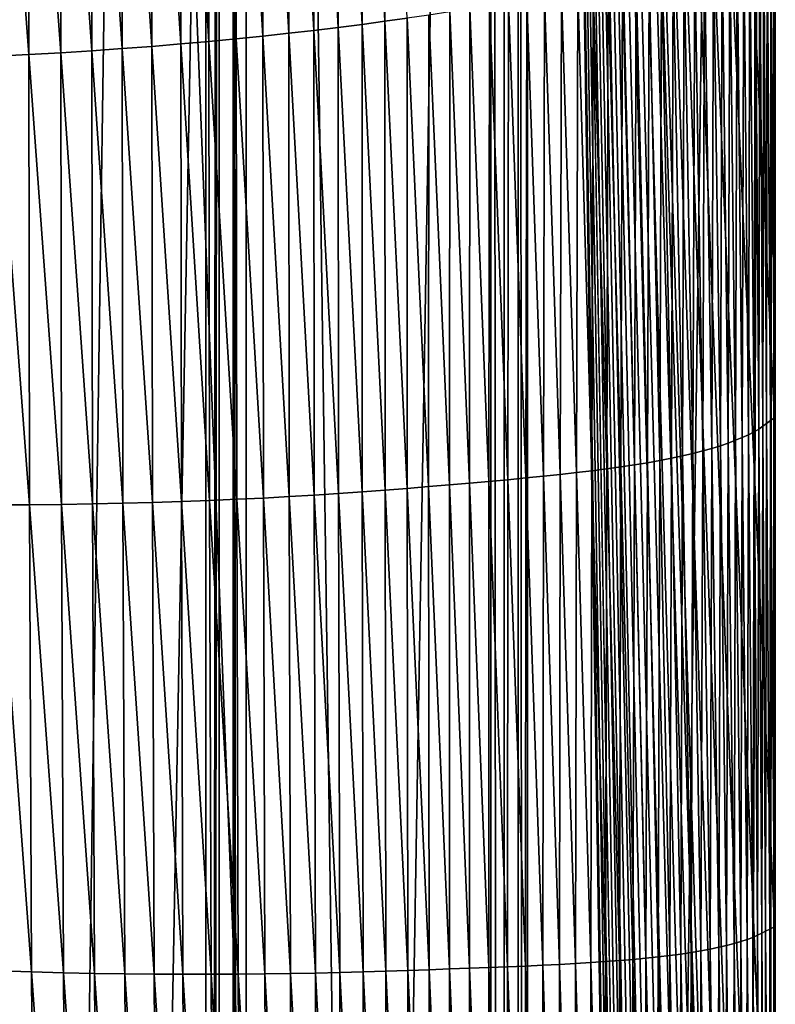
# Model space of a CAD drawing. Extents: x -65 to 446, y -88 to 1542.
# Tile 86 of 223: x 63.21 to 66, y -41.97 to -38.34. Entities that reach past the tile are written whole.
import ezdxf

# ---------------------------------------------------------------- set-up
doc = ezdxf.new("R2010")
doc.units = 0
doc.header["$LTSCALE"] = 74.25
for name, color, linetype in [('327', 7, 'CONTINUOUS'), ('360', 7, 'CONTINUOUS'), ('378', 7, 'CONTINUOUS'), ('480', 7, 'CONTINUOUS'), ('543', 7, 'CONTINUOUS'), ('706', 7, 'CONTINUOUS'), ('812', 7, 'CONTINUOUS'), ('839', 7, 'CONTINUOUS'), ('874', 7, 'CONTINUOUS'), ('915', 7, 'CONTINUOUS'), ('937', 7, 'CONTINUOUS')]:
    doc.layers.add(name, color=color, linetype=linetype)

msp = doc.modelspace()

# ---------------------------------------------------------------- linework, layer by layer
at = {"layer": '327', "color": 7, "linetype": 'CONTINUOUS'}
for points in [[(65.0863, -18.9541, -0.4), (65.0514, -18.989, -1.4), (65.0863, -84.5502, -0.4), (65.0863, -18.9541, -0.4)], [(65.0863, -84.5502, -0.4), (65.0514, -18.989, -1.4), (65.0514, -84.7487, -1.4), (65.0863, -84.5502, -0.4)]]:
    msp.add_3dface(points, dxfattribs=at)
at = {"layer": '360', "color": 7, "linetype": 'CONTINUOUS'}
for points in [[(65.995, -19.1313, -0.4), (65.7686, -86.7078, -2.7114), (63.6176, -32, -8.4001), (65.995, -19.1313, -0.4)], [(65.7686, -86.7078, -2.7114), (65.995, -19.1313, -0.4), (65.9628, -85.7248, -1.0902), (65.7686, -86.7078, -2.7114)], [(65.9628, -85.7248, -1.0902), (65.995, -19.1313, -0.4), (65.995, -84.5502, -0.4), (65.9628, -85.7248, -1.0902)], [(65.7686, -86.7078, -2.7114), (62.8001, -87.2398, -9.5999), (63.6176, -32, -8.4001), (65.7686, -86.7078, -2.7114)], [(63.6176, -32, -8.4001), (62.8001, -87.2398, -9.5999), (63.1796, -33.4277, -9.0719), (63.6176, -32, -8.4001)]]:
    msp.add_3dface(points, dxfattribs=at)
at = {"layer": '378', "color": 7, "linetype": 'CONTINUOUS'}
for points in [[(63.9, -35.2556), (63.9, -84.5502, 0), (63.9489, -18.989, -1.4), (63.9, -35.2556)], [(63.9, -84.5502, 0), (63.914, -84.5502, -0.4), (63.9489, -18.989, -1.4), (63.9, -84.5502, 0)], [(63.9489, -18.989, -1.4), (63.914, -84.5502, -0.4), (63.9152, -84.6671, -0.4346), (63.9489, -18.989, -1.4)], [(63.9489, -84.7487, -1.4), (63.9489, -18.989, -1.4), (63.9152, -84.6671, -0.4346), (63.9489, -84.7487, -1.4)]]:
    msp.add_3dface(points, dxfattribs=at)
at = {"layer": '480', "color": 7, "linetype": 'CONTINUOUS'}
for points in [[(63.9, -35.2556), (63, -35.2556), (63, -84.5502), (63.9, -35.2556)], [(63.9, -35.2556), (63, -84.5502), (63.9, -84.5502, 0), (63.9, -35.2556)]]:
    msp.add_3dface(points, dxfattribs=at)
at = {"layer": '543', "color": 7, "linetype": 'CONTINUOUS'}
for points in [[(63.9489, -18.989, -1.4), (63.9489, -84.7487, -1.4), (65.0514, -18.989, -1.4), (63.9489, -18.989, -1.4)], [(65.0514, -18.989, -1.4), (63.9489, -84.7487, -1.4), (65.0514, -84.7487, -1.4), (65.0514, -18.989, -1.4)]]:
    msp.add_3dface(points, dxfattribs=at)
at = {"layer": '706', "color": 7, "linetype": 'CONTINUOUS'}
for points in [[(65.995, -19.1313, -0.4), (65.0863, -18.9541, -0.4), (65.0863, -84.5502, -0.4), (65.995, -19.1313, -0.4)], [(65.995, -84.5502, -0.4), (65.995, -19.1313, -0.4), (65.0863, -84.5502, -0.4), (65.995, -84.5502, -0.4)]]:
    msp.add_3dface(points, dxfattribs=at)
at = {"layer": '812', "color": 7, "linetype": 'CONTINUOUS'}
for points in [[(64.9513, -19.2266, -1.4), (64.9513, -84.2795, -1.4), (64.049, -19.2266, -1.4), (64.9513, -19.2266, -1.4)], [(64.049, -19.2266, -1.4), (64.9513, -84.2795, -1.4), (64.049, -84.2795, -1.4), (64.049, -19.2266, -1.4)]]:
    msp.add_3dface(points, dxfattribs=at)
at = {"layer": '839', "color": 7, "linetype": 'CONTINUOUS'}
for points in [[(65.0002, -19.1777), (65.0002, -83.8222), (64.9513, -19.2266, -1.4), (65.0002, -19.1777)], [(65.0002, -83.8222), (64.9998, -84.0754, -0.0107), (64.9513, -19.2266, -1.4), (65.0002, -83.8222)], [(64.9513, -19.2266, -1.4), (64.9998, -84.0754, -0.0107), (64.9513, -84.2795, -1.4), (64.9513, -19.2266, -1.4)]]:
    msp.add_3dface(points, dxfattribs=at)
at = {"layer": '874', "color": 7, "linetype": 'CONTINUOUS'}
for points in [[(66, -83.0465), (66, -83.8222), (65.0002, -19.1777), (66, -83.0465)], [(65.0002, -19.1777), (66, -83.8222), (65.0002, -83.8222), (65.0002, -19.1777)], [(66, -81.1809), (66, -83.0465), (65.0002, -19.1777), (66, -81.1809)], [(66, -79.3134), (66, -81.1809), (65.0002, -19.1777), (66, -79.3134)], [(66, -77.4439), (66, -79.3134), (65.0002, -19.1777), (66, -77.4439)], [(66, -75.5725), (66, -77.4439), (65.0002, -19.1777), (66, -75.5725)], [(66, -73.6992), (66, -75.5725), (65.0002, -19.1777), (66, -73.6992)], [(66, -71.824), (66, -73.6992), (65.0002, -19.1777), (66, -71.824)], [(66, -69.9468), (66, -71.824), (65.0002, -19.1777), (66, -69.9468)], [(66, -68.0678), (66, -69.9468), (65.0002, -19.1777), (66, -68.0678)], [(66, -66.1868), (66, -68.0678), (65.0002, -19.1777), (66, -66.1868)], [(66, -64.3039), (66, -66.1868), (65.0002, -19.1777), (66, -64.3039)], [(66, -62.419), (66, -64.3039), (65.0002, -19.1777), (66, -62.419)], [(66, -60.5323), (66, -62.419), (65.0002, -19.1777), (66, -60.5323)], [(66, -58.6436), (66, -60.5323), (65.0002, -19.1777), (66, -58.6436)], [(66, -56.753), (66, -58.6436), (65.0002, -19.1777), (66, -56.753)], [(66, -54.8605), (66, -56.753), (65.0002, -19.1777), (66, -54.8605)], [(66, -52.966), (66, -54.8605), (65.0002, -19.1777), (66, -52.966)], [(66, -51.779), (66, -52.966), (65.0002, -19.1777), (66, -51.779)], [(66, -51.0818), (66, -51.779), (65.0002, -19.1777), (66, -51.0818)], [(66, -49.216), (66, -51.0818), (65.0002, -19.1777), (66, -49.216)], [(66, -47.3484), (66, -49.216), (65.0002, -19.1777), (66, -47.3484)], [(66, -45.479), (66, -47.3484), (65.0002, -19.1777), (66, -45.479)], [(66, -43.6076), (66, -45.479), (65.0002, -19.1777), (66, -43.6076)], [(66, -41.7344), (66, -43.6076), (65.0002, -19.1777), (66, -41.7344)], [(66, -39.8594), (66, -41.7344), (65.0002, -19.1777), (66, -39.8594)], [(66, -37.9825), (66, -39.8594), (65.0002, -19.1777), (66, -37.9825)], [(63, -83.8222), (63, -35.3556), (64.0001, -83.8222), (63, -83.8222)], [(64.0001, -83.8222), (63, -35.3556), (64, -35.3556), (64.0001, -83.8222)]]:
    msp.add_3dface(points, dxfattribs=at)
at = {"layer": '915', "color": 7, "linetype": 'CONTINUOUS'}
for points in [[(64.0001, -32.6), (64.049, -19.2266, -1.4), (64.049, -84.2795, -1.4), (64.0001, -32.6)], [(64, -33.6), (64.0001, -32.6), (64.049, -84.2795, -1.4), (64, -33.6)], [(64, -35.3556), (64, -33.6), (64.049, -84.2795, -1.4), (64, -35.3556)], [(64.0001, -83.8222), (64, -35.3556), (64.049, -84.2795, -1.4), (64.0001, -83.8222)]]:
    msp.add_3dface(points, dxfattribs=at)
at = {"layer": '937', "color": 7, "linetype": 'CONTINUOUS'}
for points in [[(64.4777, -36.6684, 6.8948), (64.5604, -38.343, 6.6978), (64.5627, -36.6508, 6.6871), (64.4777, -36.6684, 6.8948)], [(64.5604, -38.343, 6.6978), (64.6426, -38.3316, 6.4878), (64.5627, -36.6508, 6.6871), (64.5604, -38.343, 6.6978)], [(64.2069, -36.7202, 7.5134), (64.2982, -38.3766, 7.3233), (64.2998, -36.7031, 7.3079), (64.2069, -36.7202, 7.5134)], [(64.2982, -38.3766, 7.3233), (64.3883, -38.3656, 7.1155), (64.2998, -36.7031, 7.3079), (64.2982, -38.3766, 7.3233)], [(64.2998, -36.7031, 7.3079), (64.3883, -38.3656, 7.1155), (64.3901, -36.6858, 7.1017), (64.2998, -36.7031, 7.3079)], [(64.3883, -38.3656, 7.1155), (64.4757, -38.3544, 6.9071), (64.3901, -36.6858, 7.1017), (64.3883, -38.3656, 7.1155)], [(64.3901, -36.6858, 7.1017), (64.4757, -38.3544, 6.9071), (64.4777, -36.6684, 6.8948), (64.3901, -36.6858, 7.1017)], [(64.4757, -38.3544, 6.9071), (64.5604, -38.343, 6.6978), (64.4777, -36.6684, 6.8948), (64.4757, -38.3544, 6.9071)], [(64.0131, -36.7534, 7.9228), (64.1099, -38.3978, 7.7371), (64.1113, -36.7369, 7.7184), (64.0131, -36.7534, 7.9228)], [(64.1099, -38.3978, 7.7371), (64.2054, -38.3874, 7.5305), (64.1113, -36.7369, 7.7184), (64.1099, -38.3978, 7.7371)], [(64.1113, -36.7369, 7.7184), (64.2054, -38.3874, 7.5305), (64.2069, -36.7202, 7.5134), (64.1113, -36.7369, 7.7184)], [(64.2054, -38.3874, 7.5305), (64.2982, -38.3766, 7.3233), (64.2069, -36.7202, 7.5134), (64.2054, -38.3874, 7.5305)], [(63.8086, -36.7852, 8.3311), (63.9108, -38.4177, 8.1494), (63.9122, -36.7695, 8.127), (63.8086, -36.7852, 8.3311)], [(63.9108, -38.4177, 8.1494), (64.0117, -38.408, 7.9434), (63.9122, -36.7695, 8.127), (63.9108, -38.4177, 8.1494)], [(63.9122, -36.7695, 8.127), (64.0117, -38.408, 7.9434), (64.0131, -36.7534, 7.9228), (63.9122, -36.7695, 8.127)], [(64.0117, -38.408, 7.9434), (64.1099, -38.3978, 7.7371), (64.0131, -36.7534, 7.9228), (64.0117, -38.408, 7.9434)], [(63.593, -36.8154, 8.7405), (63.7007, -38.4358, 8.5622), (63.7022, -36.8005, 8.5355), (63.593, -36.8154, 8.7405)], [(63.7007, -38.4358, 8.5622), (63.8071, -38.4269, 8.3556), (63.7022, -36.8005, 8.5355), (63.7007, -38.4358, 8.5622)], [(63.7022, -36.8005, 8.5355), (63.8071, -38.4269, 8.3556), (63.8086, -36.7852, 8.3311), (63.7022, -36.8005, 8.5355)], [(63.8071, -38.4269, 8.3556), (63.9108, -38.4177, 8.1494), (63.8086, -36.7852, 8.3311), (63.8071, -38.4269, 8.3556)], [(63.2484, -36.8572, 9.3615), (63.3645, -38.4592, 9.1877), (63.3662, -36.8438, 9.1532), (63.2484, -36.8572, 9.3615)], [(63.3645, -38.4592, 9.1877), (63.4794, -38.4519, 8.9779), (63.3662, -36.8438, 9.1532), (63.3645, -38.4592, 9.1877)], [(63.3662, -36.8438, 9.1532), (63.4794, -38.4519, 8.9779), (63.481, -36.8298, 8.9463), (63.3662, -36.8438, 9.1532)], [(63.4794, -38.4519, 8.9779), (63.5914, -38.4441, 8.7696), (63.481, -36.8298, 8.9463), (63.4794, -38.4519, 8.9779)], [(63.481, -36.8298, 8.9463), (63.5914, -38.4441, 8.7696), (63.593, -36.8154, 8.7405), (63.481, -36.8298, 8.9463)], [(63.5914, -38.4441, 8.7696), (63.7007, -38.4358, 8.5622), (63.593, -36.8154, 8.7405), (63.5914, -38.4441, 8.7696)], [(63.1257, -38.4721, 9.6121), (63.2467, -38.4659, 9.399), (63.1275, -36.8702, 9.5712), (63.1257, -38.4721, 9.6121)], [(63.1275, -36.8702, 9.5712), (63.2467, -38.4659, 9.399), (63.2484, -36.8572, 9.3615), (63.1275, -36.8702, 9.5712)], [(63.2467, -38.4659, 9.399), (63.3645, -38.4592, 9.1877), (63.2484, -36.8572, 9.3615), (63.2467, -38.4659, 9.399)], [(65.9837, -37.943, 0.3633), (65.9974, -39.8048, 0.1793), (65.9976, -37.9286, 0.1811), (65.9837, -37.943, 0.3633)], [(65.9974, -39.8048, 0.1793), (66, -39.8594), (65.9976, -37.9286, 0.1811), (65.9974, -39.8048, 0.1793)], [(66, -39.8594), (66, -37.9825), (65.9976, -37.9286, 0.1811), (66, -39.8594)], [(65.943, -37.9868, 0.9178), (65.9534, -39.8361, 0.7249), (65.9571, -37.9722, 0.7316), (65.943, -37.9868, 0.9178)], [(65.9534, -39.8361, 0.7249), (65.967, -39.8256, 0.5417), (65.9571, -37.9722, 0.7316), (65.9534, -39.8361, 0.7249)], [(65.9571, -37.9722, 0.7316), (65.967, -39.8256, 0.5417), (65.9701, -37.9576, 0.5468), (65.9571, -37.9722, 0.7316)], [(65.967, -39.8256, 0.5417), (65.9819, -39.8152, 0.3598), (65.9701, -37.9576, 0.5468), (65.967, -39.8256, 0.5417)], [(65.9701, -37.9576, 0.5468), (65.9819, -39.8152, 0.3598), (65.9837, -37.943, 0.3633), (65.9701, -37.9576, 0.5468)], [(65.9819, -39.8152, 0.3598), (65.9974, -39.8048, 0.1793), (65.9837, -37.943, 0.3633), (65.9819, -39.8152, 0.3598)], [(65.9063, -38.0161, 1.2946), (65.9218, -39.8571, 1.0962), (65.9263, -38.0014, 1.1054), (65.9063, -38.0161, 1.2946)], [(65.9218, -39.8571, 1.0962), (65.9389, -39.8466, 0.9098), (65.9263, -38.0014, 1.1054), (65.9218, -39.8571, 1.0962)], [(65.9263, -38.0014, 1.1054), (65.9389, -39.8466, 0.9098), (65.943, -37.9868, 0.9178), (65.9263, -38.0014, 1.1054)], [(65.9389, -39.8466, 0.9098), (65.9534, -39.8361, 0.7249), (65.943, -37.9868, 0.9178), (65.9389, -39.8466, 0.9098)], [(65.8325, -38.0595, 1.8719), (65.8534, -39.8881, 1.6656), (65.8592, -38.0451, 1.6778), (65.8325, -38.0595, 1.8719)], [(65.8534, -39.8881, 1.6656), (65.8783, -39.8778, 1.474), (65.8592, -38.0451, 1.6778), (65.8534, -39.8881, 1.6656)], [(65.8592, -38.0451, 1.6778), (65.8783, -39.8778, 1.474), (65.8837, -38.0306, 1.4853), (65.8592, -38.0451, 1.6778)], [(65.8783, -39.8778, 1.474), (65.9013, -39.8675, 1.2842), (65.8837, -38.0306, 1.4853), (65.8783, -39.8778, 1.474)], [(65.8837, -38.0306, 1.4853), (65.9013, -39.8675, 1.2842), (65.9063, -38.0161, 1.2946), (65.8837, -38.0306, 1.4853)], [(65.9013, -39.8675, 1.2842), (65.9218, -39.8571, 1.0962), (65.9063, -38.0161, 1.2946), (65.9013, -39.8675, 1.2842)], [(65.7724, -38.0879, 2.2657), (65.7973, -39.9081, 2.0545), (65.8036, -38.0738, 2.0678), (65.7724, -38.0879, 2.2657)], [(65.7973, -39.9081, 2.0545), (65.8264, -39.8982, 1.859), (65.8036, -38.0738, 2.0678), (65.7973, -39.9081, 2.0545)], [(65.8036, -38.0738, 2.0678), (65.8264, -39.8982, 1.859), (65.8325, -38.0595, 1.8719), (65.8036, -38.0738, 2.0678)], [(65.8264, -39.8982, 1.859), (65.8534, -39.8881, 1.6656), (65.8325, -38.0595, 1.8719), (65.8264, -39.8982, 1.859)], [(65.6641, -38.129, 2.8711), (65.6959, -39.9366, 2.6536), (65.7026, -38.1155, 2.6672), (65.6641, -38.129, 2.8711)], [(65.6959, -39.9366, 2.6536), (65.7321, -39.9274, 2.4517), (65.7026, -38.1155, 2.6672), (65.6959, -39.9366, 2.6536)], [(65.7026, -38.1155, 2.6672), (65.7321, -39.9274, 2.4517), (65.7387, -38.1018, 2.4654), (65.7026, -38.1155, 2.6672)], [(65.7321, -39.9274, 2.4517), (65.7659, -39.9179, 2.252), (65.7387, -38.1018, 2.4654), (65.7321, -39.9274, 2.4517)], [(65.7387, -38.1018, 2.4654), (65.7659, -39.9179, 2.252), (65.7724, -38.0879, 2.2657), (65.7387, -38.1018, 2.4654)], [(65.7659, -39.9179, 2.252), (65.7973, -39.9081, 2.0545), (65.7724, -38.0879, 2.2657), (65.7659, -39.9179, 2.252)], [(65.5346, -38.1679, 3.4948), (65.5735, -39.9625, 3.2731), (65.5801, -38.1552, 3.285), (65.5346, -38.1679, 3.4948)], [(65.5735, -39.9625, 3.2731), (65.6166, -39.9542, 3.0643), (65.5801, -38.1552, 3.285), (65.5735, -39.9625, 3.2731)], [(65.5801, -38.1552, 3.285), (65.6166, -39.9542, 3.0643), (65.6233, -38.1422, 3.077), (65.5801, -38.1552, 3.285)], [(65.6166, -39.9542, 3.0643), (65.6574, -39.9456, 2.8578), (65.6233, -38.1422, 3.077), (65.6166, -39.9542, 3.0643)], [(65.6233, -38.1422, 3.077), (65.6574, -39.9456, 2.8578), (65.6641, -38.129, 2.8711), (65.6233, -38.1422, 3.077)], [(65.6574, -39.9456, 2.8578), (65.6959, -39.9366, 2.6536), (65.6641, -38.129, 2.8711), (65.6574, -39.9456, 2.8578)], [(65.4364, -38.1926, 3.9186), (65.4805, -39.9784, 3.6962), (65.4867, -38.1803, 3.7061), (65.4364, -38.1926, 3.9186)], [(65.4805, -39.9784, 3.6962), (65.5281, -39.9706, 3.4838), (65.4867, -38.1803, 3.7061), (65.4805, -39.9784, 3.6962)], [(65.4867, -38.1803, 3.7061), (65.5281, -39.9706, 3.4838), (65.5346, -38.1679, 3.4948), (65.4867, -38.1803, 3.7061)], [(65.5281, -39.9706, 3.4838), (65.5735, -39.9625, 3.2731), (65.5346, -38.1679, 3.4948), (65.5281, -39.9706, 3.4838)], [(65.2711, -38.2284, 4.5616), (65.3234, -40.0003, 4.3411), (65.3287, -38.2166, 4.3466), (65.2711, -38.2284, 4.5616)], [(65.3234, -40.0003, 4.3411), (65.3782, -39.9932, 4.1251), (65.3287, -38.2166, 4.3466), (65.3234, -40.0003, 4.3411)], [(65.3287, -38.2166, 4.3466), (65.3782, -39.9932, 4.1251), (65.3838, -38.2047, 4.1322), (65.3287, -38.2166, 4.3466)], [(65.3782, -39.9932, 4.1251), (65.4305, -39.9859, 3.9101), (65.3838, -38.2047, 4.1322), (65.3782, -39.9932, 4.1251)], [(65.3838, -38.2047, 4.1322), (65.4305, -39.9859, 3.9101), (65.4364, -38.1926, 3.9186), (65.3838, -38.2047, 4.1322)], [(65.4305, -39.9859, 3.9101), (65.4805, -39.9784, 3.6962), (65.4364, -38.1926, 3.9186), (65.4305, -39.9859, 3.9101)], [(65.016, -38.2745, 5.4228), (65.0799, -40.0271, 5.2093), (65.0834, -38.2631, 5.2077), (65.016, -38.2745, 5.4228)], [(65.0799, -40.0271, 5.2093), (65.1445, -40.0206, 4.9921), (65.0834, -38.2631, 5.2077), (65.0799, -40.0271, 5.2093)], [(65.0834, -38.2631, 5.2077), (65.1445, -40.0206, 4.9921), (65.1484, -38.2516, 4.9924), (65.0834, -38.2631, 5.2077)], [(65.1445, -40.0206, 4.9921), (65.2066, -40.0139, 4.7748), (65.1484, -38.2516, 4.9924), (65.1445, -40.0206, 4.9921)], [(65.1484, -38.2516, 4.9924), (65.2066, -40.0139, 4.7748), (65.211, -38.24, 4.7769), (65.1484, -38.2516, 4.9924)], [(65.2066, -40.0139, 4.7748), (65.2663, -40.0072, 4.5578), (65.211, -38.24, 4.7769), (65.2066, -40.0139, 4.7748)], [(65.211, -38.24, 4.7769), (65.2663, -40.0072, 4.5578), (65.2711, -38.2284, 4.5616), (65.211, -38.24, 4.7769)], [(65.2663, -40.0072, 4.5578), (65.3234, -40.0003, 4.3411), (65.2711, -38.2284, 4.5616), (65.2663, -40.0072, 4.5578)], [(64.7993, -38.3087, 6.0646), (64.8721, -40.0463, 5.8586), (64.8739, -38.2973, 5.8514), (64.7993, -38.3087, 6.0646)], [(64.8721, -40.0463, 5.8586), (64.9437, -40.0399, 5.6428), (64.8739, -38.2973, 5.8514), (64.8721, -40.0463, 5.8586)], [(64.8739, -38.2973, 5.8514), (64.9437, -40.0399, 5.6428), (64.9462, -38.2859, 5.6375), (64.8739, -38.2973, 5.8514)], [(64.9437, -40.0399, 5.6428), (65.013, -40.0335, 5.4263), (64.9462, -38.2859, 5.6375), (64.9437, -40.0399, 5.6428)], [(64.9462, -38.2859, 5.6375), (65.013, -40.0335, 5.4263), (65.016, -38.2745, 5.4228), (64.9462, -38.2859, 5.6375)], [(65.013, -40.0335, 5.4263), (65.0799, -40.0271, 5.2093), (65.016, -38.2745, 5.4228), (65.013, -40.0335, 5.4263)], [(64.5604, -38.343, 6.6978), (64.6423, -40.0654, 6.5003), (64.6426, -38.3316, 6.4878), (64.5604, -38.343, 6.6978)], [(64.6423, -40.0654, 6.5003), (64.7214, -40.059, 6.2875), (64.6426, -38.3316, 6.4878), (64.6423, -40.0654, 6.5003)], [(64.6426, -38.3316, 6.4878), (64.7214, -40.059, 6.2875), (64.7222, -38.3201, 6.2767), (64.6426, -38.3316, 6.4878)], [(64.7214, -40.059, 6.2875), (64.798, -40.0526, 6.0736), (64.7222, -38.3201, 6.2767), (64.7214, -40.059, 6.2875)], [(64.7222, -38.3201, 6.2767), (64.798, -40.0526, 6.0736), (64.7993, -38.3087, 6.0646), (64.7222, -38.3201, 6.2767)], [(64.798, -40.0526, 6.0736), (64.8721, -40.0463, 5.8586), (64.7993, -38.3087, 6.0646), (64.798, -40.0526, 6.0736)], [(64.2982, -38.3766, 7.3233), (64.3894, -40.0841, 7.133), (64.3883, -38.3656, 7.1155), (64.2982, -38.3766, 7.3233)], [(64.3883, -38.3656, 7.1155), (64.4764, -40.078, 6.9229), (64.4757, -38.3544, 6.9071), (64.3883, -38.3656, 7.1155)], [(64.3894, -40.0841, 7.133), (64.4764, -40.078, 6.9229), (64.3883, -38.3656, 7.1155), (64.3894, -40.0841, 7.133)], [(64.4757, -38.3544, 6.9071), (64.5607, -40.0718, 6.712), (64.5604, -38.343, 6.6978), (64.4757, -38.3544, 6.9071)], [(64.4764, -40.078, 6.9229), (64.5607, -40.0718, 6.712), (64.4757, -38.3544, 6.9071), (64.4764, -40.078, 6.9229)], [(64.5607, -40.0718, 6.712), (64.6423, -40.0654, 6.5003), (64.5604, -38.343, 6.6978), (64.5607, -40.0718, 6.712)], [(63.9108, -38.4177, 8.1494), (64.0138, -40.1057, 7.9681), (64.0117, -38.408, 7.9434), (63.9108, -38.4177, 8.1494)], [(64.0117, -38.408, 7.9434), (64.1118, -40.1009, 7.7599), (64.1099, -38.3978, 7.7371), (64.0117, -38.408, 7.9434)], [(64.0138, -40.1057, 7.9681), (64.1118, -40.1009, 7.7599), (64.0117, -38.408, 7.9434), (64.0138, -40.1057, 7.9681)], [(64.1099, -38.3978, 7.7371), (64.2071, -40.0956, 7.5514), (64.2054, -38.3874, 7.5305), (64.1099, -38.3978, 7.7371)], [(64.1118, -40.1009, 7.7599), (64.2071, -40.0956, 7.5514), (64.1099, -38.3978, 7.7371), (64.1118, -40.1009, 7.7599)], [(64.2054, -38.3874, 7.5305), (64.2996, -40.09, 7.3425), (64.2982, -38.3766, 7.3233), (64.2054, -38.3874, 7.5305)], [(64.2071, -40.0956, 7.5514), (64.2996, -40.09, 7.3425), (64.2054, -38.3874, 7.5305), (64.2071, -40.0956, 7.5514)], [(64.2996, -40.09, 7.3425), (64.3894, -40.0841, 7.133), (64.2982, -38.3766, 7.3233), (64.2996, -40.09, 7.3425)], [(63.4794, -38.4519, 8.9779), (63.5939, -40.1205, 8.8033), (63.5914, -38.4441, 8.7696), (63.4794, -38.4519, 8.9779)], [(63.5914, -38.4441, 8.7696), (63.7031, -40.1176, 8.5934), (63.7007, -38.4358, 8.5622), (63.5914, -38.4441, 8.7696)], [(63.5939, -40.1205, 8.8033), (63.7031, -40.1176, 8.5934), (63.5914, -38.4441, 8.7696), (63.5939, -40.1205, 8.8033)], [(63.7007, -38.4358, 8.5622), (63.8094, -40.1141, 8.3845), (63.8071, -38.4269, 8.3556), (63.7007, -38.4358, 8.5622)], [(63.7031, -40.1176, 8.5934), (63.8094, -40.1141, 8.3845), (63.7007, -38.4358, 8.5622), (63.7031, -40.1176, 8.5934)], [(63.8071, -38.4269, 8.3556), (63.913, -40.1102, 8.1762), (63.9108, -38.4177, 8.1494), (63.8071, -38.4269, 8.3556)], [(63.8094, -40.1141, 8.3845), (63.913, -40.1102, 8.1762), (63.8071, -38.4269, 8.3556), (63.8094, -40.1141, 8.3845)], [(63.913, -40.1102, 8.1762), (64.0138, -40.1057, 7.9681), (63.9108, -38.4177, 8.1494), (63.913, -40.1102, 8.1762)], [(63.1257, -38.4721, 9.6121), (63.2495, -40.1257, 9.4415), (63.2467, -38.4659, 9.399), (63.1257, -38.4721, 9.6121)], [(63.1286, -40.1261, 9.658), (63.2495, -40.1257, 9.4415), (63.1257, -38.4721, 9.6121), (63.1286, -40.1261, 9.658)], [(63.2467, -38.4659, 9.399), (63.3672, -40.1246, 9.227), (63.3645, -38.4592, 9.1877), (63.2467, -38.4659, 9.399)], [(63.2495, -40.1257, 9.4415), (63.3672, -40.1246, 9.227), (63.2467, -38.4659, 9.399), (63.2495, -40.1257, 9.4415)], [(63.3645, -38.4592, 9.1877), (63.482, -40.1228, 9.0143), (63.4794, -38.4519, 8.9779), (63.3645, -38.4592, 9.1877)], [(63.3672, -40.1246, 9.227), (63.482, -40.1228, 9.0143), (63.3645, -38.4592, 9.1877), (63.3672, -40.1246, 9.227)], [(63.482, -40.1228, 9.0143), (63.5939, -40.1205, 8.8033), (63.4794, -38.4519, 8.9779), (63.482, -40.1228, 9.0143)], [(65.967, -39.8256, 0.5417), (65.98, -41.69, 0.3566), (65.9819, -39.8152, 0.3598), (65.967, -39.8256, 0.5417)], [(65.98, -41.69, 0.3566), (65.9972, -41.6823, 0.1777), (65.9819, -39.8152, 0.3598), (65.98, -41.69, 0.3566)], [(65.9819, -39.8152, 0.3598), (65.9972, -41.6823, 0.1777), (65.9974, -39.8048, 0.1793), (65.9819, -39.8152, 0.3598)], [(65.9972, -41.6823, 0.1777), (66, -41.7344), (65.9974, -39.8048, 0.1793), (65.9972, -41.6823, 0.1777)], [(66, -41.7344), (66, -39.8594), (65.9974, -39.8048, 0.1793), (66, -41.7344)], [(65.9013, -39.8675, 1.2842), (65.9174, -41.7208, 1.0877), (65.9218, -39.8571, 1.0962), (65.9013, -39.8675, 1.2842)], [(65.9174, -41.7208, 1.0877), (65.9348, -41.7132, 0.9024), (65.9218, -39.8571, 1.0962), (65.9174, -41.7208, 1.0877)], [(65.9218, -39.8571, 1.0962), (65.9348, -41.7132, 0.9024), (65.9389, -39.8466, 0.9098), (65.9218, -39.8571, 1.0962)], [(65.9348, -41.7132, 0.9024), (65.9497, -41.7055, 0.7188), (65.9389, -39.8466, 0.9098), (65.9348, -41.7132, 0.9024)], [(65.9389, -39.8466, 0.9098), (65.9497, -41.7055, 0.7188), (65.9534, -39.8361, 0.7249), (65.9389, -39.8466, 0.9098)], [(65.9497, -41.7055, 0.7188), (65.964, -41.6977, 0.5369), (65.9534, -39.8361, 0.7249), (65.9497, -41.7055, 0.7188)], [(65.9534, -39.8361, 0.7249), (65.964, -41.6977, 0.5369), (65.967, -39.8256, 0.5417), (65.9534, -39.8361, 0.7249)], [(65.964, -41.6977, 0.5369), (65.98, -41.69, 0.3566), (65.967, -39.8256, 0.5417), (65.964, -41.6977, 0.5369)], [(65.8264, -39.8982, 1.859), (65.8477, -41.7433, 1.6545), (65.8534, -39.8881, 1.6656), (65.8264, -39.8982, 1.859)], [(65.8477, -41.7433, 1.6545), (65.8729, -41.7359, 1.4636), (65.8534, -39.8881, 1.6656), (65.8477, -41.7433, 1.6545)], [(65.8534, -39.8881, 1.6656), (65.8729, -41.7359, 1.4636), (65.8783, -39.8778, 1.474), (65.8534, -39.8881, 1.6656)], [(65.8729, -41.7359, 1.4636), (65.8964, -41.7285, 1.2747), (65.8783, -39.8778, 1.474), (65.8729, -41.7359, 1.4636)], [(65.8783, -39.8778, 1.474), (65.8964, -41.7285, 1.2747), (65.9013, -39.8675, 1.2842), (65.8783, -39.8778, 1.474)], [(65.8964, -41.7285, 1.2747), (65.9174, -41.7208, 1.0877), (65.9013, -39.8675, 1.2842), (65.8964, -41.7285, 1.2747)], [(65.6959, -39.9366, 2.6536), (65.7258, -41.7706, 2.4396), (65.7321, -39.9274, 2.4517), (65.6959, -39.9366, 2.6536)], [(65.7258, -41.7706, 2.4396), (65.7597, -41.7642, 2.2399), (65.7321, -39.9274, 2.4517), (65.7258, -41.7706, 2.4396)], [(65.7321, -39.9274, 2.4517), (65.7597, -41.7642, 2.2399), (65.7659, -39.9179, 2.252), (65.7321, -39.9274, 2.4517)], [(65.7597, -41.7642, 2.2399), (65.7912, -41.7574, 2.0426), (65.7659, -39.9179, 2.252), (65.7597, -41.7642, 2.2399)], [(65.7659, -39.9179, 2.252), (65.7912, -41.7574, 2.0426), (65.7973, -39.9081, 2.0545), (65.7659, -39.9179, 2.252)], [(65.7912, -41.7574, 2.0426), (65.8205, -41.7505, 1.8475), (65.7973, -39.9081, 2.0545), (65.7912, -41.7574, 2.0426)], [(65.7973, -39.9081, 2.0545), (65.8205, -41.7505, 1.8475), (65.8264, -39.8982, 1.859), (65.7973, -39.9081, 2.0545)], [(65.8205, -41.7505, 1.8475), (65.8477, -41.7433, 1.6545), (65.8264, -39.8982, 1.859), (65.8205, -41.7505, 1.8475)], [(65.5281, -39.9706, 3.4838), (65.5675, -41.7931, 3.2633), (65.5735, -39.9625, 3.2731), (65.5281, -39.9706, 3.4838)], [(65.5675, -41.7931, 3.2633), (65.6104, -41.788, 3.0536), (65.5735, -39.9625, 3.2731), (65.5675, -41.7931, 3.2633)], [(65.5735, -39.9625, 3.2731), (65.6104, -41.788, 3.0536), (65.6166, -39.9542, 3.0643), (65.5735, -39.9625, 3.2731)], [(65.6104, -41.788, 3.0536), (65.6511, -41.7826, 2.8464), (65.6166, -39.9542, 3.0643), (65.6104, -41.788, 3.0536)], [(65.6166, -39.9542, 3.0643), (65.6511, -41.7826, 2.8464), (65.6574, -39.9456, 2.8578), (65.6166, -39.9542, 3.0643)], [(65.6511, -41.7826, 2.8464), (65.6896, -41.7767, 2.6418), (65.6574, -39.9456, 2.8578), (65.6511, -41.7826, 2.8464)], [(65.6574, -39.9456, 2.8578), (65.6896, -41.7767, 2.6418), (65.6959, -39.9366, 2.6536), (65.6574, -39.9456, 2.8578)], [(65.6896, -41.7767, 2.6418), (65.7258, -41.7706, 2.4396), (65.6959, -39.9366, 2.6536), (65.6896, -41.7767, 2.6418)], [(65.2663, -40.0072, 4.5578), (65.3193, -41.8138, 4.3384), (65.3234, -40.0003, 4.3411), (65.2663, -40.0072, 4.5578)], [(65.3193, -41.8138, 4.3384), (65.3736, -41.8102, 4.1207), (65.3234, -40.0003, 4.3411), (65.3193, -41.8138, 4.3384)], [(65.3234, -40.0003, 4.3411), (65.3736, -41.8102, 4.1207), (65.3782, -39.9932, 4.1251), (65.3234, -40.0003, 4.3411)], [(65.3736, -41.8102, 4.1207), (65.4255, -41.8064, 3.9041), (65.3782, -39.9932, 4.1251), (65.3736, -41.8102, 4.1207)], [(65.3782, -39.9932, 4.1251), (65.4255, -41.8064, 3.9041), (65.4305, -39.9859, 3.9101), (65.3782, -39.9932, 4.1251)], [(65.4255, -41.8064, 3.9041), (65.4751, -41.8022, 3.6888), (65.4305, -39.9859, 3.9101), (65.4255, -41.8064, 3.9041)], [(65.4305, -39.9859, 3.9101), (65.4751, -41.8022, 3.6888), (65.4805, -39.9784, 3.6962), (65.4305, -39.9859, 3.9101)], [(65.4751, -41.8022, 3.6888), (65.5224, -41.7978, 3.4751), (65.4805, -39.9784, 3.6962), (65.4751, -41.8022, 3.6888)], [(65.4805, -39.9784, 3.6962), (65.5224, -41.7978, 3.4751), (65.5281, -39.9706, 3.4838), (65.4805, -39.9784, 3.6962)], [(65.5224, -41.7978, 3.4751), (65.5675, -41.7931, 3.2633), (65.5281, -39.9706, 3.4838), (65.5224, -41.7978, 3.4751)], [(64.8721, -40.0463, 5.8586), (64.9432, -41.8321, 5.6517), (64.9437, -40.0399, 5.6428), (64.8721, -40.0463, 5.8586)], [(64.9432, -41.8321, 5.6517), (65.0118, -41.8293, 5.4331), (64.9437, -40.0399, 5.6428), (64.9432, -41.8321, 5.6517)], [(64.9437, -40.0399, 5.6428), (65.0118, -41.8293, 5.4331), (65.013, -40.0335, 5.4263), (64.9437, -40.0399, 5.6428)], [(65.0118, -41.8293, 5.4331), (65.0781, -41.8265, 5.2141), (65.013, -40.0335, 5.4263), (65.0118, -41.8293, 5.4331)], [(65.013, -40.0335, 5.4263), (65.0781, -41.8265, 5.2141), (65.0799, -40.0271, 5.2093), (65.013, -40.0335, 5.4263)], [(65.0781, -41.8265, 5.2141), (65.142, -41.8235, 4.9949), (65.0799, -40.0271, 5.2093), (65.0781, -41.8265, 5.2141)], [(65.0799, -40.0271, 5.2093), (65.142, -41.8235, 4.9949), (65.1445, -40.0206, 4.9921), (65.0799, -40.0271, 5.2093)], [(65.142, -41.8235, 4.9949), (65.2035, -41.8205, 4.7757), (65.1445, -40.0206, 4.9921), (65.142, -41.8235, 4.9949)], [(65.1445, -40.0206, 4.9921), (65.2035, -41.8205, 4.7757), (65.2066, -40.0139, 4.7748), (65.1445, -40.0206, 4.9921)], [(65.2035, -41.8205, 4.7757), (65.2627, -41.8173, 4.5568), (65.2066, -40.0139, 4.7748), (65.2035, -41.8205, 4.7757)], [(65.2066, -40.0139, 4.7748), (65.2627, -41.8173, 4.5568), (65.2663, -40.0072, 4.5578), (65.2066, -40.0139, 4.7748)], [(65.2627, -41.8173, 4.5568), (65.3193, -41.8138, 4.3384), (65.2663, -40.0072, 4.5578), (65.2627, -41.8173, 4.5568)], [(64.3894, -40.0841, 7.133), (64.4799, -41.848, 6.9432), (64.4764, -40.078, 6.9229), (64.3894, -40.0841, 7.133)], [(64.4764, -40.078, 6.9229), (64.5636, -41.8455, 6.7305), (64.5607, -40.0718, 6.712), (64.4764, -40.078, 6.9229)], [(64.4799, -41.848, 6.9432), (64.5636, -41.8455, 6.7305), (64.4764, -40.078, 6.9229), (64.4799, -41.848, 6.9432)], [(64.5607, -40.0718, 6.712), (64.6446, -41.8428, 6.5169), (64.6423, -40.0654, 6.5003), (64.5607, -40.0718, 6.712)], [(64.5636, -41.8455, 6.7305), (64.6446, -41.8428, 6.5169), (64.5607, -40.0718, 6.712), (64.5636, -41.8455, 6.7305)], [(64.6423, -40.0654, 6.5003), (64.723, -41.8401, 6.3023), (64.7214, -40.059, 6.2875), (64.6423, -40.0654, 6.5003)], [(64.6446, -41.8428, 6.5169), (64.723, -41.8401, 6.3023), (64.6423, -40.0654, 6.5003), (64.6446, -41.8428, 6.5169)], [(64.7214, -40.059, 6.2875), (64.7989, -41.8374, 6.0865), (64.798, -40.0526, 6.0736), (64.7214, -40.059, 6.2875)], [(64.723, -41.8401, 6.3023), (64.7989, -41.8374, 6.0865), (64.7214, -40.059, 6.2875), (64.723, -41.8401, 6.3023)], [(64.798, -40.0526, 6.0736), (64.8723, -41.8348, 5.8695), (64.8721, -40.0463, 5.8586), (64.798, -40.0526, 6.0736)], [(64.7989, -41.8374, 6.0865), (64.8723, -41.8348, 5.8695), (64.798, -40.0526, 6.0736), (64.7989, -41.8374, 6.0865)], [(64.8723, -41.8348, 5.8695), (64.9432, -41.8321, 5.6517), (64.8721, -40.0463, 5.8586), (64.8723, -41.8348, 5.8695)], [(63.7031, -40.1176, 8.5934), (63.8154, -41.8571, 8.4187), (63.8094, -40.1141, 8.3845), (63.7031, -40.1176, 8.5934)], [(63.8094, -40.1141, 8.3845), (63.9188, -41.8571, 8.2081), (63.913, -40.1102, 8.1762), (63.8094, -40.1141, 8.3845)], [(63.8154, -41.8571, 8.4187), (63.9188, -41.8571, 8.2081), (63.8094, -40.1141, 8.3845), (63.8154, -41.8571, 8.4187)], [(63.913, -40.1102, 8.1762), (64.0193, -41.8566, 7.9978), (64.0138, -40.1057, 7.9681), (63.913, -40.1102, 8.1762)], [(63.9188, -41.8571, 8.2081), (64.0193, -41.8566, 7.9978), (63.913, -40.1102, 8.1762), (63.9188, -41.8571, 8.2081)], [(64.0138, -40.1057, 7.9681), (64.117, -41.8556, 7.7876), (64.1118, -40.1009, 7.7599), (64.0138, -40.1057, 7.9681)], [(64.0193, -41.8566, 7.9978), (64.117, -41.8556, 7.7876), (64.0138, -40.1057, 7.9681), (64.0193, -41.8566, 7.9978)], [(64.1118, -40.1009, 7.7599), (64.2119, -41.8542, 7.5772), (64.2071, -40.0956, 7.5514), (64.1118, -40.1009, 7.7599)], [(64.117, -41.8556, 7.7876), (64.2119, -41.8542, 7.5772), (64.1118, -40.1009, 7.7599), (64.117, -41.8556, 7.7876)], [(64.2071, -40.0956, 7.5514), (64.3041, -41.8524, 7.3664), (64.2996, -40.09, 7.3425), (64.2071, -40.0956, 7.5514)], [(64.2119, -41.8542, 7.5772), (64.3041, -41.8524, 7.3664), (64.2071, -40.0956, 7.5514), (64.2119, -41.8542, 7.5772)], [(64.2996, -40.09, 7.3425), (64.3934, -41.8503, 7.1551), (64.3894, -40.0841, 7.133), (64.2996, -40.09, 7.3425)], [(64.3041, -41.8524, 7.3664), (64.3934, -41.8503, 7.1551), (64.2996, -40.09, 7.3425), (64.3041, -41.8524, 7.3664)], [(64.3934, -41.8503, 7.1551), (64.4799, -41.848, 6.9432), (64.3894, -40.0841, 7.133), (64.3934, -41.8503, 7.1551)], [(63.1286, -40.1261, 9.658), (63.2568, -41.8479, 9.4901), (63.2495, -40.1257, 9.4415), (63.1286, -40.1261, 9.658)], [(63.1361, -41.8441, 9.7101), (63.2568, -41.8479, 9.4901), (63.1286, -40.1261, 9.658), (63.1361, -41.8441, 9.7101)], [(63.2495, -40.1257, 9.4415), (63.3742, -41.8511, 9.2722), (63.3672, -40.1246, 9.227), (63.2495, -40.1257, 9.4415)], [(63.2568, -41.8479, 9.4901), (63.3742, -41.8511, 9.2722), (63.2495, -40.1257, 9.4415), (63.2568, -41.8479, 9.4901)], [(63.3672, -40.1246, 9.227), (63.4887, -41.8536, 9.0565), (63.482, -40.1228, 9.0143), (63.3672, -40.1246, 9.227)], [(63.3742, -41.8511, 9.2722), (63.4887, -41.8536, 9.0565), (63.3672, -40.1246, 9.227), (63.3742, -41.8511, 9.2722)], [(63.482, -40.1228, 9.0143), (63.6004, -41.8553, 8.8426), (63.5939, -40.1205, 8.8033), (63.482, -40.1228, 9.0143)], [(63.4887, -41.8536, 9.0565), (63.6004, -41.8553, 8.8426), (63.482, -40.1228, 9.0143), (63.4887, -41.8536, 9.0565)], [(63.5939, -40.1205, 8.8033), (63.7093, -41.8565, 8.6301), (63.7031, -40.1176, 8.5934), (63.5939, -40.1205, 8.8033)], [(63.6004, -41.8553, 8.8426), (63.7093, -41.8565, 8.6301), (63.5939, -40.1205, 8.8033), (63.6004, -41.8553, 8.8426)], [(63.7093, -41.8565, 8.6301), (63.8154, -41.8571, 8.4187), (63.7031, -40.1176, 8.5934), (63.7093, -41.8565, 8.6301)], [(65.9348, -41.7132, 0.9024), (65.946, -43.5813, 0.7134), (65.9497, -41.7055, 0.7188), (65.9348, -41.7132, 0.9024)], [(65.946, -43.5813, 0.7134), (65.9609, -43.5747, 0.5327), (65.9497, -41.7055, 0.7188), (65.946, -43.5813, 0.7134)], [(65.9497, -41.7055, 0.7188), (65.9609, -43.5747, 0.5327), (65.964, -41.6977, 0.5369), (65.9497, -41.7055, 0.7188)], [(65.9609, -43.5747, 0.5327), (65.9781, -43.5681, 0.3537), (65.964, -41.6977, 0.5369), (65.9609, -43.5747, 0.5327)], [(65.964, -41.6977, 0.5369), (65.9781, -43.5681, 0.3537), (65.98, -41.69, 0.3566), (65.964, -41.6977, 0.5369)], [(65.9781, -43.5681, 0.3537), (65.9969, -43.5615, 0.1762), (65.98, -41.69, 0.3566), (65.9781, -43.5681, 0.3537)], [(65.98, -41.69, 0.3566), (65.9969, -43.5615, 0.1762), (65.9972, -41.6823, 0.1777), (65.98, -41.69, 0.3566)], [(65.9969, -43.5615, 0.1762), (66, -43.6076), (65.9972, -41.6823, 0.1777), (65.9969, -43.5615, 0.1762)], [(66, -43.6076), (66, -41.7344), (65.9972, -41.6823, 0.1777), (66, -43.6076)], [(65.8205, -41.7505, 1.8475), (65.8422, -43.613, 1.6448), (65.8477, -41.7433, 1.6545), (65.8205, -41.7505, 1.8475)], [(65.8422, -43.613, 1.6448), (65.8677, -43.607, 1.4545), (65.8477, -41.7433, 1.6545), (65.8422, -43.613, 1.6448)], [(65.8477, -41.7433, 1.6545), (65.8677, -43.607, 1.4545), (65.8729, -41.7359, 1.4636), (65.8477, -41.7433, 1.6545)], [(65.8677, -43.607, 1.4545), (65.8916, -43.6007, 1.2663), (65.8729, -41.7359, 1.4636), (65.8677, -43.607, 1.4545)], [(65.8729, -41.7359, 1.4636), (65.8916, -43.6007, 1.2663), (65.8964, -41.7285, 1.2747), (65.8729, -41.7359, 1.4636)], [(65.8916, -43.6007, 1.2663), (65.9131, -43.5943, 1.0801), (65.8964, -41.7285, 1.2747), (65.8916, -43.6007, 1.2663)], [(65.8964, -41.7285, 1.2747), (65.9131, -43.5943, 1.0801), (65.9174, -41.7208, 1.0877), (65.8964, -41.7285, 1.2747)], [(65.9131, -43.5943, 1.0801), (65.9308, -43.5878, 0.8958), (65.9174, -41.7208, 1.0877), (65.9131, -43.5943, 1.0801)], [(65.9174, -41.7208, 1.0877), (65.9308, -43.5878, 0.8958), (65.9348, -41.7132, 0.9024), (65.9174, -41.7208, 1.0877)], [(65.9308, -43.5878, 0.8958), (65.946, -43.5813, 0.7134), (65.9348, -41.7132, 0.9024), (65.9308, -43.5878, 0.8958)], [(65.6104, -41.788, 3.0536), (65.6454, -43.6437, 2.8372), (65.6511, -41.7826, 2.8464), (65.6104, -41.788, 3.0536)], [(65.6454, -43.6437, 2.8372), (65.6838, -43.6395, 2.632), (65.6511, -41.7826, 2.8464), (65.6454, -43.6437, 2.8372)], [(65.6511, -41.7826, 2.8464), (65.6838, -43.6395, 2.632), (65.6896, -41.7767, 2.6418), (65.6511, -41.7826, 2.8464)], [(65.6838, -43.6395, 2.632), (65.7199, -43.6348, 2.4295), (65.6896, -41.7767, 2.6418), (65.6838, -43.6395, 2.632)], [(65.6896, -41.7767, 2.6418), (65.7199, -43.6348, 2.4295), (65.7258, -41.7706, 2.4396), (65.6896, -41.7767, 2.6418)], [(65.7199, -43.6348, 2.4295), (65.7538, -43.6298, 2.2297), (65.7258, -41.7706, 2.4396), (65.7199, -43.6348, 2.4295)], [(65.7258, -41.7706, 2.4396), (65.7538, -43.6298, 2.2297), (65.7597, -41.7642, 2.2399), (65.7258, -41.7706, 2.4396)], [(65.7538, -43.6298, 2.2297), (65.7854, -43.6245, 2.0323), (65.7597, -41.7642, 2.2399), (65.7538, -43.6298, 2.2297)], [(65.7597, -41.7642, 2.2399), (65.7854, -43.6245, 2.0323), (65.7912, -41.7574, 2.0426), (65.7597, -41.7642, 2.2399)], [(65.7854, -43.6245, 2.0323), (65.8148, -43.6189, 1.8374), (65.7912, -41.7574, 2.0426), (65.7854, -43.6245, 2.0323)], [(65.7912, -41.7574, 2.0426), (65.8148, -43.6189, 1.8374), (65.8205, -41.7505, 1.8475), (65.7912, -41.7574, 2.0426)], [(65.8148, -43.6189, 1.8374), (65.8422, -43.613, 1.6448), (65.8205, -41.7505, 1.8475), (65.8148, -43.6189, 1.8374)], [(65.142, -41.8235, 4.9949), (65.202, -43.6657, 4.7802), (65.2035, -41.8205, 4.7757), (65.142, -41.8235, 4.9949)], [(65.202, -43.6657, 4.7802), (65.2604, -43.6644, 4.5593), (65.2035, -41.8205, 4.7757), (65.202, -43.6657, 4.7802)], [(65.2035, -41.8205, 4.7757), (65.2604, -43.6644, 4.5593), (65.2627, -41.8173, 4.5568), (65.2035, -41.8205, 4.7757)], [(65.2604, -43.6644, 4.5593), (65.3165, -43.6629, 4.3389), (65.2627, -41.8173, 4.5568), (65.2604, -43.6644, 4.5593)], [(65.2627, -41.8173, 4.5568), (65.3165, -43.6629, 4.3389), (65.3193, -41.8138, 4.3384), (65.2627, -41.8173, 4.5568)], [(65.3165, -43.6629, 4.3389), (65.3701, -43.6611, 4.1194), (65.3193, -41.8138, 4.3384), (65.3165, -43.6629, 4.3389)], [(65.3193, -41.8138, 4.3384), (65.3701, -43.6611, 4.1194), (65.3736, -41.8102, 4.1207), (65.3193, -41.8138, 4.3384)], [(65.3701, -43.6611, 4.1194), (65.4215, -43.6591, 3.901), (65.3736, -41.8102, 4.1207), (65.3701, -43.6611, 4.1194)], [(65.3736, -41.8102, 4.1207), (65.4215, -43.6591, 3.901), (65.4255, -41.8064, 3.9041), (65.3736, -41.8102, 4.1207)], [(65.4215, -43.6591, 3.901), (65.4706, -43.6567, 3.6841), (65.4255, -41.8064, 3.9041), (65.4215, -43.6591, 3.901)], [(65.4255, -41.8064, 3.9041), (65.4706, -43.6567, 3.6841), (65.4751, -41.8022, 3.6888), (65.4255, -41.8064, 3.9041)], [(65.4706, -43.6567, 3.6841), (65.5175, -43.654, 3.469), (65.4751, -41.8022, 3.6888), (65.4706, -43.6567, 3.6841)], [(65.4751, -41.8022, 3.6888), (65.5175, -43.654, 3.469), (65.5224, -41.7978, 3.4751), (65.4751, -41.8022, 3.6888)], [(65.5175, -43.654, 3.469), (65.5623, -43.651, 3.256), (65.5224, -41.7978, 3.4751), (65.5175, -43.654, 3.469)], [(65.5224, -41.7978, 3.4751), (65.5623, -43.651, 3.256), (65.5675, -41.7931, 3.2633), (65.5224, -41.7978, 3.4751)], [(65.5623, -43.651, 3.256), (65.6049, -43.6476, 3.0453), (65.5675, -41.7931, 3.2633), (65.5623, -43.651, 3.256)], [(65.5675, -41.7931, 3.2633), (65.6049, -43.6476, 3.0453), (65.6104, -41.788, 3.0536), (65.5675, -41.7931, 3.2633)], [(65.6049, -43.6476, 3.0453), (65.6454, -43.6437, 2.8372), (65.6104, -41.788, 3.0536), (65.6049, -43.6476, 3.0453)], [(63.1483, -43.6378, 9.7695), (63.2685, -43.6444, 9.5457), (63.1361, -41.8441, 9.7101), (63.1483, -43.6378, 9.7695)], [(63.1361, -41.8441, 9.7101), (63.2685, -43.6444, 9.5457), (63.2568, -41.8479, 9.4901), (63.1361, -41.8441, 9.7101)], [(63.2685, -43.6444, 9.5457), (63.3855, -43.6502, 9.3244), (63.2568, -41.8479, 9.4901), (63.2685, -43.6444, 9.5457)], [(63.2568, -41.8479, 9.4901), (63.3855, -43.6502, 9.3244), (63.3742, -41.8511, 9.2722), (63.2568, -41.8479, 9.4901)], [(63.3855, -43.6502, 9.3244), (63.4996, -43.6552, 9.1054), (63.3742, -41.8511, 9.2722), (63.3855, -43.6502, 9.3244)], [(63.3742, -41.8511, 9.2722), (63.4996, -43.6552, 9.1054), (63.4887, -41.8536, 9.0565), (63.3742, -41.8511, 9.2722)], [(63.4996, -43.6552, 9.1054), (63.6109, -43.6596, 8.8885), (63.4887, -41.8536, 9.0565), (63.4996, -43.6552, 9.1054)], [(63.4887, -41.8536, 9.0565), (63.6109, -43.6596, 8.8885), (63.6004, -41.8553, 8.8426), (63.4887, -41.8536, 9.0565)], [(63.6109, -43.6596, 8.8885), (63.7194, -43.6632, 8.6732), (63.6004, -41.8553, 8.8426), (63.6109, -43.6596, 8.8885)], [(63.6004, -41.8553, 8.8426), (63.7194, -43.6632, 8.6732), (63.7093, -41.8565, 8.6301), (63.6004, -41.8553, 8.8426)], [(63.7194, -43.6632, 8.6732), (63.8252, -43.6661, 8.4592), (63.7093, -41.8565, 8.6301), (63.7194, -43.6632, 8.6732)], [(63.7093, -41.8565, 8.6301), (63.8252, -43.6661, 8.4592), (63.8154, -41.8571, 8.4187), (63.7093, -41.8565, 8.6301)], [(63.8252, -43.6661, 8.4592), (63.9281, -43.6685, 8.2461), (63.8154, -41.8571, 8.4187), (63.8252, -43.6661, 8.4592)], [(63.8154, -41.8571, 8.4187), (63.9281, -43.6685, 8.2461), (63.9188, -41.8571, 8.2081), (63.8154, -41.8571, 8.4187)], [(63.9188, -41.8571, 8.2081), (64.0282, -43.6703, 8.0335), (64.0193, -41.8566, 7.9978), (63.9188, -41.8571, 8.2081)], [(63.9281, -43.6685, 8.2461), (64.0282, -43.6703, 8.0335), (63.9188, -41.8571, 8.2081), (63.9281, -43.6685, 8.2461)], [(64.0193, -41.8566, 7.9978), (64.1255, -43.6716, 7.8211), (64.117, -41.8556, 7.7876), (64.0193, -41.8566, 7.9978)], [(64.0282, -43.6703, 8.0335), (64.1255, -43.6716, 7.8211), (64.0193, -41.8566, 7.9978), (64.0282, -43.6703, 8.0335)], [(64.117, -41.8556, 7.7876), (64.2199, -43.6724, 7.6086), (64.2119, -41.8542, 7.5772), (64.117, -41.8556, 7.7876)], [(64.1255, -43.6716, 7.8211), (64.2199, -43.6724, 7.6086), (64.117, -41.8556, 7.7876), (64.1255, -43.6716, 7.8211)], [(64.2119, -41.8542, 7.5772), (64.3115, -43.6729, 7.3957), (64.3041, -41.8524, 7.3664), (64.2119, -41.8542, 7.5772)], [(64.2199, -43.6724, 7.6086), (64.3115, -43.6729, 7.3957), (64.2119, -41.8542, 7.5772), (64.2199, -43.6724, 7.6086)], [(64.3041, -41.8524, 7.3664), (64.4002, -43.6729, 7.1824), (64.3934, -41.8503, 7.1551), (64.3041, -41.8524, 7.3664)], [(64.3115, -43.6729, 7.3957), (64.4002, -43.6729, 7.1824), (64.3041, -41.8524, 7.3664), (64.3115, -43.6729, 7.3957)], [(64.3934, -41.8503, 7.1551), (64.4861, -43.6728, 6.9686), (64.4799, -41.848, 6.9432), (64.3934, -41.8503, 7.1551)], [(64.4002, -43.6729, 7.1824), (64.4861, -43.6728, 6.9686), (64.3934, -41.8503, 7.1551), (64.4002, -43.6729, 7.1824)], [(64.4799, -41.848, 6.9432), (64.5691, -43.6724, 6.7539), (64.5636, -41.8455, 6.7305), (64.4799, -41.848, 6.9432)], [(64.4861, -43.6728, 6.9686), (64.5691, -43.6724, 6.7539), (64.4799, -41.848, 6.9432), (64.4861, -43.6728, 6.9686)], [(64.5636, -41.8455, 6.7305), (64.6494, -43.6719, 6.5383), (64.6446, -41.8428, 6.5169), (64.5636, -41.8455, 6.7305)], [(64.5691, -43.6724, 6.7539), (64.6494, -43.6719, 6.5383), (64.5636, -41.8455, 6.7305), (64.5691, -43.6724, 6.7539)], [(64.6446, -41.8428, 6.5169), (64.727, -43.6713, 6.3217), (64.723, -41.8401, 6.3023), (64.6446, -41.8428, 6.5169)], [(64.6494, -43.6719, 6.5383), (64.727, -43.6713, 6.3217), (64.6446, -41.8428, 6.5169), (64.6494, -43.6719, 6.5383)], [(64.723, -41.8401, 6.3023), (64.802, -43.6706, 6.1038), (64.7989, -41.8374, 6.0865), (64.723, -41.8401, 6.3023)], [(64.727, -43.6713, 6.3217), (64.802, -43.6706, 6.1038), (64.723, -41.8401, 6.3023), (64.727, -43.6713, 6.3217)], [(64.7989, -41.8374, 6.0865), (64.8745, -43.67, 5.8848), (64.8723, -41.8348, 5.8695), (64.7989, -41.8374, 6.0865)], [(64.802, -43.6706, 6.1038), (64.8745, -43.67, 5.8848), (64.7989, -41.8374, 6.0865), (64.802, -43.6706, 6.1038)], [(64.8723, -41.8348, 5.8695), (64.9447, -43.6693, 5.6648), (64.9432, -41.8321, 5.6517), (64.8723, -41.8348, 5.8695)], [(64.8745, -43.67, 5.8848), (64.9447, -43.6693, 5.6648), (64.8723, -41.8348, 5.8695), (64.8745, -43.67, 5.8848)], [(64.9432, -41.8321, 5.6517), (65.0125, -43.6686, 5.444), (65.0118, -41.8293, 5.4331), (64.9432, -41.8321, 5.6517)], [(64.9447, -43.6693, 5.6648), (65.0125, -43.6686, 5.444), (64.9432, -41.8321, 5.6517), (64.9447, -43.6693, 5.6648)], [(65.0118, -41.8293, 5.4331), (65.0779, -43.6678, 5.2229), (65.0781, -41.8265, 5.2141), (65.0118, -41.8293, 5.4331)], [(65.0125, -43.6686, 5.444), (65.0779, -43.6678, 5.2229), (65.0118, -41.8293, 5.4331), (65.0125, -43.6686, 5.444)], [(65.0779, -43.6678, 5.2229), (65.1411, -43.6668, 5.0015), (65.0781, -41.8265, 5.2141), (65.0779, -43.6678, 5.2229)], [(65.0781, -41.8265, 5.2141), (65.1411, -43.6668, 5.0015), (65.142, -41.8235, 4.9949), (65.0781, -41.8265, 5.2141)], [(65.1411, -43.6668, 5.0015), (65.202, -43.6657, 4.7802), (65.142, -41.8235, 4.9949), (65.1411, -43.6668, 5.0015)]]:
    msp.add_3dface(points, dxfattribs=at)

doc.saveas('drawing.dxf')
